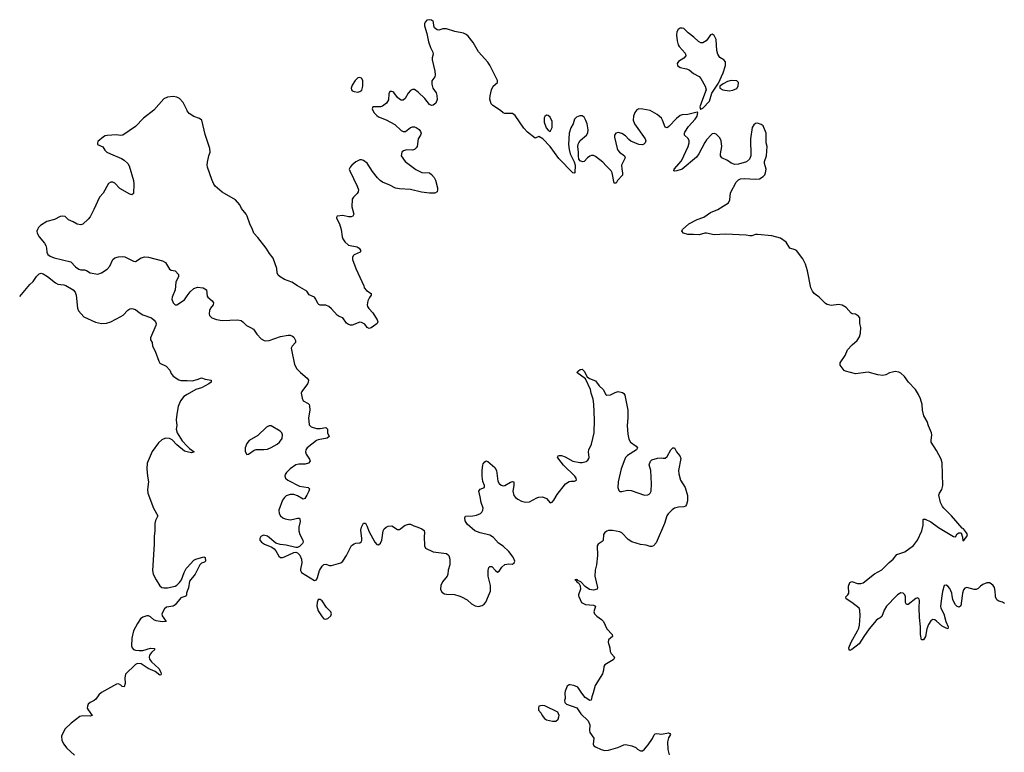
# Model space of a CAD drawing. Header units: inches. Extents: x 1384771 to 1534001, y 461348 to 645899.
# Tile 68 of 105: x 1408222 to 1418669, y 578340 to 586115. Entities that reach past the tile are written whole.
import ezdxf

# ---------------------------------------------------------------- set-up
doc = ezdxf.new("R2010")
doc.units = ezdxf.units.IN
doc.header["$MEASUREMENT"] = 0
for name, color, linetype in [('B4507', 7, 'Continuous'), ('B4508', 7, 'Continuous'), ('B4517', 7, 'Continuous'), ('B4518', 7, 'Continuous')]:
    doc.layers.add(name, color=color, linetype=linetype)

msp = doc.modelspace()

# ---------------------------------------------------------------- linework, layer by layer
at = {"layer": 'B4507', "color": 6, "elevation": 600}
msp.add_lwpolyline([(1409984, 580000), (1409983, 579997), (1409930, 579979), (1409870, 579904), (1409850, 579892), (1409779, 579881), (1409757, 579863), (1409731, 579810), (1409734, 579790), (1409775, 579730), (1409735, 579725), (1409670, 579735), (1409646, 579746), (1409610, 579778), (1409590, 579789), (1409570, 579788), (1409530, 579774), (1409503, 579757), (1409470, 579708), (1409431, 579630), (1409412, 579550), (1409409, 579470), (1409414, 579450), (1409430, 579430), (1409450, 579423), (1409490, 579419), (1409530, 579422), (1409610, 579445), (1409650, 579441), (1409656, 579430), (1409620, 579400), (1409598, 579370), (1409594, 579350), (1409598, 579330), (1409619, 579299), (1409697, 579230), (1409718, 579190), (1409723, 579170), (1409719, 579161), (1409710, 579159), (1409659, 579199), (1409586, 579230), (1409510, 579278), (1409470, 579282), (1409450, 579273), (1409344, 579170), (1409337, 579130), (1409342, 579070), (1409330, 579036), (1409310, 579039), (1409294, 579054), (1409270, 579067), (1409250, 579064), (1409090, 578976), (1409061, 578950), (1409030, 578904), (1409011, 578889), (1408970, 578868), (1408950, 578850), (1408941, 578830), (1408939, 578810), (1408947, 578790), (1408990, 578730), (1408970, 578722), (1408890, 578727), (1408861, 578719), (1408767, 578650), (1408705, 578590), (1408671, 578530), (1408664, 578510), (1408669, 578470), (1408687, 578430), (1408723, 578383), (1408803, 578310)], dxfattribs=at)
at = {"layer": 'B4508', "color": 6}
for points, elevation in [([(1410000, 585147), (1409997, 585150), (1409957, 585237), (1409918, 585278), (1409890, 585292), (1409850, 585300), (1409790, 585294), (1409750, 585277), (1409644, 585156), (1409535, 585070), (1409450, 584983), (1409316, 584890), (1409290, 584888), (1409250, 584893), (1409150, 584888), (1409130, 584884), (1409110, 584873), (1409050, 584821), (1409046, 584810), (1409049, 584789), (1409105, 584765), (1409124, 584730), (1409148, 584710), (1409185, 584690), (1409302, 584642), (1409330, 584625), (1409369, 584590), (1409385, 584565), (1409431, 584410), (1409434, 584370), (1409429, 584271), (1409410, 584256), (1409390, 584265), (1409285, 584325), (1409230, 584382), (1409210, 584391), (1409189, 584391), (1409164, 584376), (1409107, 584273), (1409068, 584230), (1409010, 584100), (1408970, 584022), (1408950, 583997), (1408890, 583946), (1408870, 583939), (1408830, 583945), (1408790, 583970), (1408740, 583990), (1408706, 584026), (1408671, 584031), (1408650, 584026), (1408590, 583994), (1408510, 583972), (1408441, 583930), (1408421, 583910), (1408409, 583890), (1408405, 583870), (1408407, 583850), (1408429, 583810), (1408484, 583744), (1408498, 583718), (1408506, 583690), (1408508, 583648), (1408522, 583622), (1408546, 583606), (1408589, 583589), (1408765, 583545), (1408813, 583493), (1408850, 583468), (1408870, 583462), (1408910, 583461), (1408930, 583454), (1408970, 583428), (1409050, 583413), (1409090, 583427), (1409150, 583467), (1409179, 583501), (1409210, 583571), (1409230, 583588), (1409270, 583600), (1409310, 583602), (1409337, 583597), (1409430, 583551), (1409450, 583550), (1409510, 583589), (1409550, 583598), (1409590, 583595), (1409736, 583556), (1409770, 583539), (1409810, 583468), (1409830, 583457), (1409870, 583450), (1409906, 583410), (1409906, 583390), (1409877, 583330), (1409872, 583248), (1409840, 583170), (1409836, 583150), (1409849, 583110), (1409870, 583090), (1409890, 583090), (1409970, 583143), (1410000, 583184)], 700), ([(1408222, 583178), (1408330, 583305), (1408363, 583337), (1408400, 583390), (1408430, 583418), (1408450, 583424), (1408470, 583419), (1408516, 583390), (1408603, 583323), (1408628, 583308), (1408690, 583303), (1408710, 583296), (1408790, 583248), (1408810, 583225), (1408822, 583190), (1408834, 583054), (1408846, 583026), (1408901, 582961), (1409025, 582905), (1409090, 582890), (1409144, 582896), (1409190, 582908), (1409296, 582964), (1409319, 582981), (1409370, 583033), (1409390, 583047), (1409410, 583050), (1409450, 583040), (1409490, 583006), (1409530, 582982), (1409620, 582950), (1409650, 582926), (1409663, 582910), (1409670, 582890), (1409666, 582870), (1409610, 582739), (1409610, 582718), (1409628, 582688), (1409630, 582650), (1409659, 582599), (1409698, 582490), (1409710, 582471), (1409777, 582437), (1409814, 582394), (1409830, 582361), (1409850, 582333), (1409912, 582292), (1409930, 582287), (1410000, 582285)], 600), ([(1410000, 582137), (1409964, 582116), (1409929, 582071), (1409904, 582010), (1409889, 581929), (1409883, 581870), (1409888, 581810), (1409883, 581770), (1409893, 581730), (1409947, 581647), (1410000, 581590)], 600), ([(1410000, 581529), (1409970, 581537), (1409890, 581604), (1409838, 581658), (1409810, 581672), (1409770, 581674), (1409730, 581656), (1409696, 581624), (1409629, 581531), (1409576, 581410), (1409572, 581350), (1409579, 581270), (1409590, 581210), (1409579, 581130), (1409580, 581090), (1409642, 580930), (1409689, 580850), (1409661, 580799), (1409654, 580770), (1409657, 580690), (1409650, 580630), (1409650, 580550), (1409630, 580270), (1409639, 580230), (1409668, 580170), (1409707, 580107), (1409730, 580089), (1409750, 580084), (1409790, 580085), (1409870, 580104), (1409890, 580115), (1409918, 580142), (1409937, 580170), (1409966, 580250), (1409988, 580290), (1410000, 580303)], 600), ([(1410000, 580049), (1409993, 580030), (1409991, 580009), (1409984, 580000)], 600)]:
    msp.add_lwpolyline(points, dxfattribs=dict(at, elevation=elevation))
at = {"layer": 'B4517', "color": 6, "elevation": 700}
for points in [[(1411410, 579961), (1411390, 579960), (1411377, 579930), (1411374, 579890), (1411390, 579840), (1411430, 579778), (1411450, 579757), (1411470, 579753), (1411490, 579760), (1411522, 579790), (1411529, 579810), (1411523, 579830), (1411478, 579878), (1411430, 579948)], [(1413764, 578836), (1413731, 578829), (1413725, 578810), (1413726, 578786), (1413754, 578754), (1413766, 578730), (1413790, 578700), (1413810, 578684), (1413874, 578670), (1413910, 578669), (1413935, 578690), (1413942, 578718), (1413944, 578730), (1413930, 578766), (1413794, 578834)]]:
    msp.add_lwpolyline(points, close=True, dxfattribs=at)
for points in [[(1412882, 580000), (1412910, 579990), (1412970, 579958), (1413017, 579917), (1413053, 579893), (1413089, 579889), (1413130, 579899), (1413150, 579913), (1413166, 579934), (1413195, 580000)], [(1414152, 580000), (1414153, 579993), (1414184, 579930), (1414226, 579910), (1414310, 579903), (1414332, 579892), (1414315, 579830), (1414320, 579810), (1414344, 579784), (1414395, 579750), (1414416, 579730), (1414453, 579650), (1414507, 579590), (1414510, 579570), (1414468, 579532), (1414464, 579510), (1414484, 579450), (1414487, 579410), (1414497, 579390), (1414533, 579350), (1414527, 579330), (1414518, 579322), (1414429, 579270), (1414420, 579250), (1414417, 579210), (1414406, 579174), (1414326, 579050), (1414308, 578972), (1414291, 578930), (1414285, 578895), (1414270, 578889), (1414223, 578923), (1414186, 578966), (1414144, 579030), (1414101, 579050), (1414064, 579056), (1414050, 579055), (1414030, 579041), (1414008, 578990), (1414005, 578970), (1414008, 578912), (1414001, 578890), (1414005, 578870), (1414022, 578850), (1414132, 578812), (1414176, 578750), (1414255, 578675), (1414272, 578630), (1414267, 578573), (1414272, 578550), (1414313, 578490), (1414306, 578426), (1414315, 578410), (1414330, 578398), (1414390, 578369), (1414430, 578360), (1414470, 578361), (1414568, 578392), (1414630, 578420), (1414650, 578422), (1414716, 578410), (1414759, 578390), (1414775, 578375), (1414800, 578360), (1414810, 578356), (1414830, 578357), (1414850, 578372), (1414890, 578421), (1414935, 578485), (1414955, 578525), (1414964, 578536), (1414982, 578538), (1415030, 578532), (1415107, 578547), (1415120, 578540), (1415127, 578530), (1415107, 578493), (1415096, 578450), (1415100, 578370), (1415113, 578313)], [(1417526, 580000), (1417420, 579890), (1417393, 579850), (1417370, 579780), (1417353, 579767), (1417330, 579757), (1417310, 579739), (1417234, 579650), (1417178, 579570), (1417130, 579490), (1417050, 579432), (1417030, 579421), (1417021, 579430), (1417020, 579450), (1417043, 579510), (1417112, 579628), (1417124, 579656), (1417132, 579690), (1417139, 579790), (1417135, 579850), (1417129, 579870), (1417051, 579931), (1416991, 579970), (1416987, 579990), (1416997, 580000)], [(1418006, 580000), (1417992, 579890), (1417995, 579870), (1418026, 579810), (1418048, 579728), (1418073, 579670), (1418070, 579650), (1418050, 579656), (1418010, 579678), (1417950, 579733), (1417930, 579745), (1417910, 579748), (1417890, 579736), (1417864, 579696), (1417848, 579650), (1417832, 579570), (1417810, 579533), (1417790, 579533), (1417778, 579590), (1417781, 579670), (1417769, 579771), (1417767, 579873), (1417770, 579950), (1417766, 579966), (1417750, 579978), (1417730, 579973), (1417650, 579910), (1417630, 579910), (1417622, 579930), (1417620, 579990), (1417617, 580000)], [(1418221, 580000), (1418207, 579893), (1418190, 579881), (1418170, 579888), (1418150, 579905), (1418135, 579930), (1418123, 579963), (1418117, 580000)], [(1418670, 579921), (1418650, 579932), (1418610, 579943), (1418590, 579957), (1418575, 579990), (1418575, 580000)]]:
    msp.add_lwpolyline(points, dxfattribs=at)
at = {"layer": 'B4518', "color": 6}
for points, elevation in [([(1416997, 580000), (1417010, 580013), (1417019, 580030), (1417017, 580103), (1417030, 580141), (1417050, 580152), (1417110, 580131), (1417148, 580132), (1417170, 580140), (1417290, 580235), (1417370, 580276), (1417446, 580354), (1417489, 580391), (1417530, 580440), (1417612, 580468), (1417704, 580536), (1417748, 580590), (1417794, 580690), (1417807, 580750), (1417806, 580810), (1417810, 580816), (1417830, 580816), (1417890, 580787), (1417970, 580727), (1418130, 580630), (1418152, 580628), (1418170, 580660), (1418185, 580670), (1418210, 580668), (1418225, 580625), (1418230, 580586), (1418244, 580596), (1418270, 580631), (1418277, 580650), (1418268, 580670), (1418236, 580710), (1418220, 580720), (1418110, 580848), (1418028, 580930), (1418012, 580950), (1417992, 580990), (1417974, 581070), (1417981, 581090), (1418006, 581130), (1418018, 581170), (1418011, 581411), (1417998, 581450), (1417950, 581542), (1417893, 581630), (1417891, 581650), (1417899, 581710), (1417896, 581730), (1417864, 581804), (1417850, 581850), (1417815, 581910), (1417800, 581970), (1417796, 582030), (1417780, 582090), (1417758, 582138), (1417726, 582190), (1417653, 582270), (1417611, 582330), (1417570, 582364), (1417550, 582374), (1417510, 582380), (1417484, 582376), (1417450, 582366), (1417410, 582346), (1417381, 582339), (1417327, 582347), (1417225, 582375), (1417090, 582358), (1416984, 582384), (1416970, 582392), (1416927, 582450), (1416927, 582473), (1416979, 582550), (1417004, 582610), (1417055, 582665), (1417108, 582710), (1417133, 582750), (1417143, 582790), (1417145, 582850), (1417136, 582890), (1417134, 582950), (1417121, 582970), (1417090, 582990), (1417055, 582995), (1417042, 583002), (1416990, 583062), (1416950, 583087), (1416910, 583091), (1416830, 583083), (1416790, 583094), (1416770, 583104), (1416705, 583170), (1416651, 583211), (1416634, 583234), (1416617, 583270), (1416582, 583450), (1416559, 583519), (1416530, 583577), (1416465, 583665), (1416450, 583674), (1416392, 583692), (1416353, 583753), (1416295, 583795), (1416203, 583823), (1416050, 583834), (1416030, 583835), (1415990, 583821), (1415970, 583820), (1415930, 583830), (1415710, 583840), (1415590, 583833), (1415510, 583849), (1415490, 583849), (1415430, 583831), (1415370, 583837), (1415310, 583837), (1415265, 583850), (1415247, 583870), (1415253, 583890), (1415322, 583950), (1415410, 583995), (1415482, 584018), (1415550, 584070), (1415630, 584102), (1415743, 584170), (1415758, 584202), (1415764, 584276), (1415824, 584390), (1415850, 584417), (1415870, 584426), (1415910, 584430), (1416030, 584423), (1416070, 584427), (1416110, 584450), (1416126, 584470), (1416136, 584490), (1416141, 584530), (1416125, 584590), (1416125, 584610), (1416145, 584670), (1416151, 584770), (1416141, 584810), (1416141, 584910), (1416110, 584988), (1416090, 585003), (1416050, 585016), (1416030, 585013), (1416010, 584998), (1415995, 584970), (1415976, 584850), (1415978, 584670), (1415965, 584635), (1415932, 584608), (1415850, 584583), (1415810, 584579), (1415771, 584591), (1415730, 584620), (1415671, 584650), (1415659, 584670), (1415658, 584690), (1415672, 584770), (1415665, 584830), (1415650, 584860), (1415630, 584884), (1415610, 584901), (1415590, 584909), (1415570, 584905), (1415562, 584898), (1415510, 584840), (1415490, 584811), (1415429, 584690), (1415402, 584658), (1415250, 584529), (1415195, 584510), (1415168, 584508), (1415164, 584510), (1415167, 584530), (1415242, 584618), (1415316, 584770), (1415325, 584810), (1415324, 584830), (1415313, 584853), (1415277, 584890), (1415275, 584910), (1415279, 584921), (1415317, 584983), (1415390, 585059), (1415409, 585090), (1415418, 585130), (1415410, 585134), (1415310, 585110), (1415250, 585105), (1415230, 585098), (1415190, 585068), (1415110, 584983), (1415090, 584968), (1415070, 584974), (1415043, 585050), (1415030, 585070), (1414985, 585110), (1414910, 585150), (1414833, 585167), (1414790, 585170), (1414770, 585160), (1414750, 585130), (1414734, 585090), (1414729, 585050), (1414745, 585010), (1414857, 584850), (1414864, 584830), (1414859, 584810), (1414845, 584795), (1414830, 584786), (1414790, 584790), (1414707, 584827), (1414684, 584844), (1414650, 584882), (1414610, 584907), (1414570, 584919), (1414547, 584910), (1414534, 584890), (1414531, 584870), (1414560, 584750), (1414569, 584729), (1414585, 584710), (1414640, 584670), (1414645, 584650), (1414608, 584570), (1414609, 584530), (1414618, 584490), (1414616, 584464), (1414564, 584410), (1414550, 584382), (1414530, 584382), (1414507, 584490), (1414497, 584510), (1414443, 584563), (1414410, 584604), (1414330, 584665), (1414310, 584673), (1414290, 584673), (1414270, 584666), (1414245, 584650), (1414210, 584611), (1414193, 584607), (1414170, 584616), (1414155, 584635), (1414149, 584669), (1414151, 584710), (1414144, 584770), (1414147, 584793), (1414153, 584810), (1414168, 584832), (1414237, 584890), (1414250, 584916), (1414253, 584947), (1414242, 585010), (1414230, 585045), (1414210, 585081), (1414190, 585096), (1414166, 585094), (1414130, 585080), (1414110, 585059), (1414094, 585010), (1414070, 584966), (1414053, 584910), (1414043, 584790), (1414050, 584736), (1414064, 584690), (1414105, 584605), (1414114, 584570), (1414113, 584490), (1414110, 584486), (1414090, 584491), (1413943, 584643), (1413850, 584770), (1413772, 584850), (1413730, 584877), (1413690, 584859), (1413610, 584920), (1413570, 584965), (1413480, 585100), (1413450, 585118), (1413370, 585121), (1413350, 585126), (1413323, 585150), (1413243, 585203), (1413224, 585224), (1413209, 585271), (1413212, 585308), (1413226, 585370), (1413246, 585410), (1413292, 585448), (1413291, 585470), (1413210, 585634), (1413190, 585665), (1413090, 585775), (1413033, 585873), (1412981, 585941), (1412959, 585959), (1412932, 585972), (1412838, 585990), (1412750, 586018), (1412710, 586019), (1412670, 586005), (1412650, 586007), (1412623, 586030), (1412615, 586050), (1412614, 586090), (1412610, 586097), (1412590, 586112), (1412570, 586115), (1412543, 586110), (1412523, 586090), (1412517, 586070), (1412518, 586050), (1412543, 585970), (1412561, 585881), (1412580, 585820), (1412606, 585770), (1412608, 585750), (1412598, 585710), (1412598, 585690), (1412627, 585570), (1412630, 585530), (1412628, 585510), (1412595, 585465), (1412594, 585430), (1412606, 585390), (1412639, 585339), (1412649, 585310), (1412651, 585270), (1412637, 585230), (1412610, 585208), (1412590, 585206), (1412570, 585214), (1412519, 585279), (1412450, 585347), (1412410, 585376), (1412390, 585375), (1412370, 585363), (1412344, 585336), (1412310, 585279), (1412290, 585262), (1412270, 585262), (1412250, 585271), (1412229, 585289), (1412190, 585342), (1412180, 585350), (1412170, 585354), (1412150, 585352), (1412137, 585330), (1412135, 585265), (1412112, 585230), (1412070, 585197), (1412050, 585190), (1411970, 585192), (1411962, 585170), (1411979, 585130), (1412010, 585097), (1412030, 585085), (1412110, 585054), (1412202, 585002), (1412270, 584940), (1412290, 584928), (1412316, 584930), (1412370, 584970), (1412390, 584978), (1412410, 584978), (1412430, 584971), (1412459, 584950), (1412474, 584930), (1412481, 584910), (1412476, 584890), (1412449, 584850), (1412438, 584770), (1412430, 584756), (1412410, 584739), (1412390, 584732), (1412327, 584733), (1412295, 584725), (1412277, 584710), (1412268, 584670), (1412313, 584610), (1412426, 584526), (1412490, 584495), (1412570, 584490), (1412590, 584474), (1412619, 584439), (1412633, 584413), (1412654, 584330), (1412656, 584310), (1412650, 584290), (1412625, 584275), (1412570, 584273), (1412484, 584284), (1412370, 584313), (1412250, 584320), (1412210, 584329), (1412150, 584360), (1412071, 584391), (1412047, 584407), (1412017, 584437), (1411964, 584504), (1411910, 584592), (1411870, 584622), (1411850, 584629), (1411830, 584627), (1411790, 584606), (1411745, 584570), (1411727, 584550), (1411719, 584530), (1411723, 584510), (1411802, 584350), (1411815, 584310), (1411812, 584290), (1411801, 584270), (1411762, 584230), (1411751, 584210), (1411747, 584130), (1411766, 584050), (1411757, 584030), (1411737, 584023), (1411710, 584024), (1411650, 584037), (1411591, 584030), (1411584, 584016), (1411583, 584010), (1411615, 583950), (1411631, 583890), (1411642, 583810), (1411649, 583790), (1411670, 583757), (1411710, 583724), (1411804, 583704), (1411824, 583690), (1411837, 583670), (1411837, 583650), (1411833, 583647), (1411770, 583621), (1411759, 583610), (1411753, 583590), (1411754, 583570), (1411790, 583475), (1411873, 583290), (1411876, 583270), (1411901, 583241), (1411950, 583210), (1411952, 583190), (1411933, 583167), (1411915, 583130), (1411909, 583090), (1411912, 583072), (1411926, 583050), (1411970, 583004), (1412016, 582930), (1412022, 582910), (1412013, 582890), (1412001, 582879), (1411950, 582846), (1411930, 582839), (1411910, 582847), (1411883, 582883), (1411850, 582903), (1411830, 582906), (1411750, 582874), (1411730, 582873), (1411710, 582880), (1411690, 582896), (1411652, 582950), (1411610, 582967), (1411590, 582981), (1411530, 583045), (1411500, 583070), (1411470, 583085), (1411410, 583087), (1411394, 583094), (1411385, 583105), (1411364, 583150), (1411350, 583169), (1411294, 583194), (1411270, 583233), (1411169, 583289), (1411109, 583330), (1411030, 583359), (1410985, 583385), (1410965, 583405), (1410954, 583430), (1410950, 583474), (1410910, 583586), (1410873, 583633), (1410838, 583690), (1410750, 583802), (1410706, 583850), (1410693, 583890), (1410662, 583950), (1410634, 584030), (1410624, 584050), (1410575, 584110), (1410559, 584150), (1410510, 584202), (1410370, 584284), (1410297, 584350), (1410282, 584370), (1410259, 584419), (1410214, 584550), (1410212, 584570), (1410216, 584604), (1410228, 584670), (1410241, 584710), (1410240, 584750), (1410190, 584898), (1410154, 585050), (1410130, 585068), (1410068, 585088), (1410021, 585121), (1410000, 585147)], 700), ([(1410000, 583184), (1410032, 583228), (1410070, 583261), (1410110, 583278), (1410170, 583269), (1410204, 583250), (1410210, 583182), (1410218, 583170), (1410263, 583130), (1410277, 583110), (1410273, 583090), (1410245, 583055), (1410235, 583030), (1410233, 582993), (1410236, 582976), (1410260, 582950), (1410310, 582932), (1410370, 582923), (1410531, 582931), (1410570, 582924), (1410590, 582910), (1410628, 582868), (1410670, 582850), (1410701, 582830), (1410737, 582777), (1410784, 582730), (1410814, 582710), (1410830, 582707), (1410870, 582711), (1410990, 582754), (1411070, 582768), (1411090, 582768), (1411118, 582758), (1411130, 582746), (1411149, 582710), (1411148, 582690), (1411111, 582650), (1411103, 582630), (1411137, 582457), (1411163, 582410), (1411201, 582370), (1411271, 582310), (1411285, 582290), (1411284, 582270), (1411274, 582250), (1411216, 582170), (1411209, 582150), (1411218, 582098), (1411231, 582071), (1411281, 582041), (1411292, 582032), (1411298, 582018), (1411300, 581970), (1411285, 581890), (1411294, 581814), (1411315, 581795), (1411370, 581777), (1411410, 581775), (1411470, 581787), (1411488, 581770), (1411489, 581730), (1411505, 581690), (1411485, 581675), (1411390, 581656), (1411370, 581648), (1411271, 581570), (1411259, 581550), (1411255, 581530), (1411263, 581503), (1411296, 581450), (1411302, 581430), (1411287, 581410), (1411250, 581397), (1411183, 581397), (1411150, 581390), (1411090, 581350), (1411051, 581310), (1411039, 581290), (1411034, 581270), (1411042, 581250), (1411066, 581230), (1411190, 581166), (1411281, 581150), (1411290, 581145), (1411295, 581135), (1411289, 581110), (1411270, 581068), (1411247, 581033), (1411230, 581028), (1411170, 581062), (1411130, 581077), (1411090, 581075), (1411050, 581061), (1411030, 581045), (1411010, 581015), (1410972, 580910), (1410975, 580875), (1410989, 580850), (1411013, 580830), (1411038, 580818), (1411090, 580808), (1411127, 580813), (1411170, 580826), (1411190, 580824), (1411195, 580815), (1411197, 580790), (1411185, 580730), (1411184, 580690), (1411193, 580650), (1411226, 580590), (1411229, 580570), (1411223, 580557), (1411190, 580524), (1411170, 580514), (1411150, 580514), (1411050, 580540), (1410985, 580545), (1410941, 580561), (1410850, 580633), (1410810, 580645), (1410779, 580630), (1410768, 580610), (1410770, 580590), (1410787, 580570), (1410820, 580550), (1410897, 580517), (1410920, 580500), (1410938, 580478), (1410970, 580423), (1410990, 580407), (1411010, 580407), (1411030, 580414), (1411130, 580461), (1411150, 580464), (1411170, 580458), (1411194, 580434), (1411212, 580390), (1411214, 580350), (1411202, 580282), (1411202, 580270), (1411210, 580250), (1411350, 580165), (1411370, 580170), (1411383, 580197), (1411403, 580270), (1411430, 580316), (1411450, 580332), (1411470, 580336), (1411510, 580322), (1411530, 580323), (1411630, 580352), (1411650, 580370), (1411690, 580428), (1411744, 580536), (1411770, 580553), (1411790, 580560), (1411830, 580563), (1411846, 580574), (1411852, 580588), (1411852, 580608), (1411843, 580697), (1411850, 580730), (1411870, 580771), (1411890, 580771), (1411898, 580758), (1411910, 580736), (1411926, 580686), (1411990, 580569), (1412010, 580547), (1412030, 580541), (1412050, 580558), (1412063, 580590), (1412078, 580690), (1412090, 580712), (1412110, 580730), (1412130, 580740), (1412170, 580744), (1412230, 580704), (1412250, 580705), (1412312, 580750), (1412350, 580762), (1412370, 580760), (1412402, 580742), (1412446, 580730), (1412490, 580710), (1412513, 580693), (1412518, 580670), (1412514, 580630), (1412516, 580530), (1412527, 580507), (1412610, 580468), (1412749, 580449), (1412776, 580430), (1412785, 580390), (1412784, 580330), (1412768, 580272), (1412765, 580230), (1412759, 580210), (1412709, 580150), (1412689, 580110), (1412687, 580070), (1412701, 580041), (1412730, 580022), (1412750, 580017), (1412836, 580016), (1412882, 580000)], 700), ([(1410000, 582285), (1410050, 582284), (1410104, 582296), (1410150, 582314), (1410190, 582301), (1410253, 582290), (1410252, 582270), (1410227, 582250), (1410150, 582208), (1410090, 582189), (1410000, 582137)], 600), ([(1413195, 580000), (1413216, 580050), (1413216, 580110), (1413191, 580210), (1413191, 580269), (1413199, 580301), (1413210, 580313), (1413230, 580313), (1413270, 580268), (1413290, 580253), (1413310, 580262), (1413336, 580304), (1413370, 580332), (1413410, 580342), (1413450, 580338), (1413469, 580350), (1413474, 580370), (1413456, 580410), (1413413, 580470), (1413350, 580529), (1413301, 580561), (1413250, 580621), (1413210, 580644), (1413109, 580669), (1413051, 580691), (1412970, 580763), (1412950, 580795), (1412943, 580830), (1412953, 580847), (1413028, 580848), (1413070, 580857), (1413110, 580876), (1413126, 580890), (1413137, 580910), (1413138, 580930), (1413117, 580990), (1413109, 581050), (1413092, 581110), (1413107, 581133), (1413154, 581150), (1413153, 581170), (1413134, 581214), (1413128, 581270), (1413127, 581333), (1413134, 581386), (1413139, 581401), (1413156, 581424), (1413170, 581432), (1413190, 581425), (1413264, 581364), (1413282, 581330), (1413296, 581216), (1413310, 581192), (1413330, 581174), (1413350, 581167), (1413370, 581172), (1413430, 581208), (1413450, 581215), (1413463, 581210), (1413463, 581170), (1413455, 581110), (1413465, 581065), (1413483, 581043), (1413507, 581027), (1413547, 581007), (1413590, 580996), (1413630, 580998), (1413710, 581041), (1413730, 581048), (1413770, 581050), (1413810, 581033), (1413850, 580987), (1413870, 580995), (1413890, 581017), (1413923, 581077), (1414012, 581190), (1414050, 581213), (1414070, 581218), (1414110, 581219), (1414130, 581230), (1414127, 581250), (1414113, 581270), (1413990, 581389), (1413941, 581450), (1413929, 581471), (1413935, 581485), (1413944, 581490), (1413970, 581490), (1414010, 581475), (1414090, 581429), (1414164, 581416), (1414190, 581417), (1414232, 581428), (1414250, 581439), (1414262, 581458), (1414265, 581470), (1414258, 581530), (1414260, 581550), (1414290, 581610), (1414318, 581730), (1414322, 581870), (1414314, 582034), (1414307, 582087), (1414284, 582150), (1414278, 582190), (1414225, 582305), (1414134, 582370), (1414149, 582390), (1414170, 582402), (1414190, 582405), (1414210, 582386), (1414244, 582324), (1414267, 582307), (1414330, 582281), (1414369, 582229), (1414411, 582190), (1414439, 582139), (1414450, 582131), (1414490, 582133), (1414540, 582160), (1414570, 582169), (1414617, 582157), (1414630, 582149), (1414644, 582130), (1414675, 581970), (1414675, 581890), (1414667, 581810), (1414675, 581715), (1414684, 581664), (1414703, 581630), (1414761, 581590), (1414777, 581570), (1414767, 581550), (1414669, 581490), (1414650, 581470), (1414641, 581450), (1414603, 581350), (1414570, 581210), (1414569, 581149), (1414579, 581119), (1414590, 581108), (1414610, 581108), (1414670, 581123), (1414710, 581117), (1414850, 581069), (1414888, 581072), (1414900, 581080), (1414912, 581090), (1414920, 581110), (1414926, 581190), (1414918, 581330), (1414901, 581390), (1414913, 581430), (1414930, 581444), (1414990, 581461), (1415030, 581467), (1415050, 581461), (1415070, 581462), (1415090, 581481), (1415130, 581551), (1415150, 581571), (1415170, 581571), (1415191, 581530), (1415226, 581486), (1415237, 581457), (1415213, 581330), (1415215, 581295), (1415233, 581230), (1415284, 581150), (1415307, 581067), (1415307, 581010), (1415298, 580970), (1415287, 580953), (1415270, 580946), (1415210, 580942), (1415170, 580931), (1415146, 580914), (1415102, 580870), (1415089, 580850), (1415062, 580770), (1414976, 580564), (1414948, 580532), (1414930, 580526), (1414910, 580526), (1414870, 580538), (1414810, 580547), (1414715, 580575), (1414679, 580599), (1414610, 580669), (1414590, 580680), (1414510, 580695), (1414470, 580695), (1414450, 580688), (1414430, 580672), (1414416, 580650), (1414412, 580588), (1414403, 580577), (1414359, 580550), (1414349, 580530), (1414353, 580430), (1414341, 580330), (1414328, 580272), (1414324, 580210), (1414354, 580090), (1414349, 580070), (1414310, 580060), (1414269, 580069), (1414221, 580101), (1414175, 580150), (1414142, 580162), (1414140, 580170), (1414130, 580173), (1414111, 580170), (1414125, 580165), (1414130, 580154), (1414134, 580154), (1414133, 580150), (1414156, 580136), (1414168, 580108), (1414172, 580070), (1414151, 580010), (1414152, 580000)], 700), ([(1410000, 581590), (1410024, 581564), (1410074, 581530), (1410043, 581517), (1410000, 581529)], 600), ([(1410000, 580303), (1410070, 580378), (1410090, 580390), (1410176, 580416), (1410188, 580408), (1410192, 580370), (1410181, 580359), (1410150, 580346), (1410132, 580328), (1410085, 580230), (1410025, 580155), (1410013, 580087), (1410000, 580049)], 600), ([(1418117, 580000), (1418111, 580030), (1418090, 580077), (1418070, 580102), (1418050, 580114), (1418031, 580109), (1418012, 580048), (1418006, 580000)], 700), ([(1418575, 580000), (1418573, 580050), (1418563, 580090), (1418550, 580110), (1418530, 580128), (1418510, 580138), (1418483, 580137), (1418439, 580121), (1418415, 580105), (1418390, 580078), (1418370, 580067), (1418350, 580068), (1418272, 580088), (1418250, 580082), (1418237, 580063), (1418224, 580030), (1418221, 580000)], 700), ([(1417617, 580000), (1417614, 580010), (1417594, 580030), (1417570, 580033), (1417535, 580010), (1417526, 580000)], 700)]:
    msp.add_lwpolyline(points, dxfattribs=dict(at, elevation=elevation))
at = {"layer": 'B4518', "color": 6, "elevation": 700}
for points in [[(1415250, 586026), (1415230, 586024), (1415209, 586011), (1415193, 585987), (1415189, 585951), (1415197, 585890), (1415208, 585850), (1415220, 585830), (1415281, 585761), (1415287, 585750), (1415288, 585730), (1415270, 585707), (1415210, 585670), (1415199, 585650), (1415202, 585630), (1415230, 585608), (1415295, 585595), (1415324, 585584), (1415370, 585543), (1415430, 585514), (1415449, 585490), (1415496, 585410), (1415505, 585370), (1415465, 585270), (1415439, 585190), (1415446, 585166), (1415450, 585165), (1415470, 585176), (1415542, 585250), (1415565, 585335), (1415637, 585443), (1415687, 585553), (1415711, 585630), (1415709, 585669), (1415692, 585690), (1415650, 585715), (1415628, 585748), (1415619, 585790), (1415610, 585906), (1415590, 585947), (1415570, 585960), (1415550, 585956), (1415521, 585910), (1415504, 585890), (1415470, 585871), (1415450, 585871), (1415423, 585883), (1415374, 585930), (1415315, 585975), (1415270, 586021)], [(1411830, 585503), (1411810, 585498), (1411781, 585470), (1411750, 585422), (1411740, 585390), (1411743, 585370), (1411750, 585362), (1411770, 585352), (1411810, 585347), (1411830, 585352), (1411852, 585368), (1411864, 585410), (1411864, 585470), (1411850, 585493)], [(1415770, 585470), (1415730, 585461), (1415684, 585436), (1415651, 585410), (1415650, 585390), (1415682, 585370), (1415750, 585361), (1415790, 585366), (1415830, 585386), (1415846, 585410), (1415849, 585449), (1415830, 585467)], [(1413810, 585102), (1413792, 585088), (1413786, 585074), (1413787, 585027), (1413808, 584968), (1413830, 584943), (1413850, 584929), (1413870, 584970), (1413870, 585035), (1413850, 585082), (1413830, 585099)], [(1410890, 581804), (1410870, 581804), (1410840, 581790), (1410750, 581703), (1410658, 581650), (1410630, 581618), (1410613, 581570), (1410613, 581533), (1410630, 581499), (1410650, 581504), (1410710, 581545), (1410730, 581553), (1410812, 581552), (1410850, 581558), (1410890, 581574), (1410952, 581610), (1410978, 581630), (1411005, 581670), (1411009, 581709), (1411003, 581730), (1410987, 581750)]]:
    msp.add_lwpolyline(points, close=True, dxfattribs=at)

doc.saveas('drawing.dxf')
